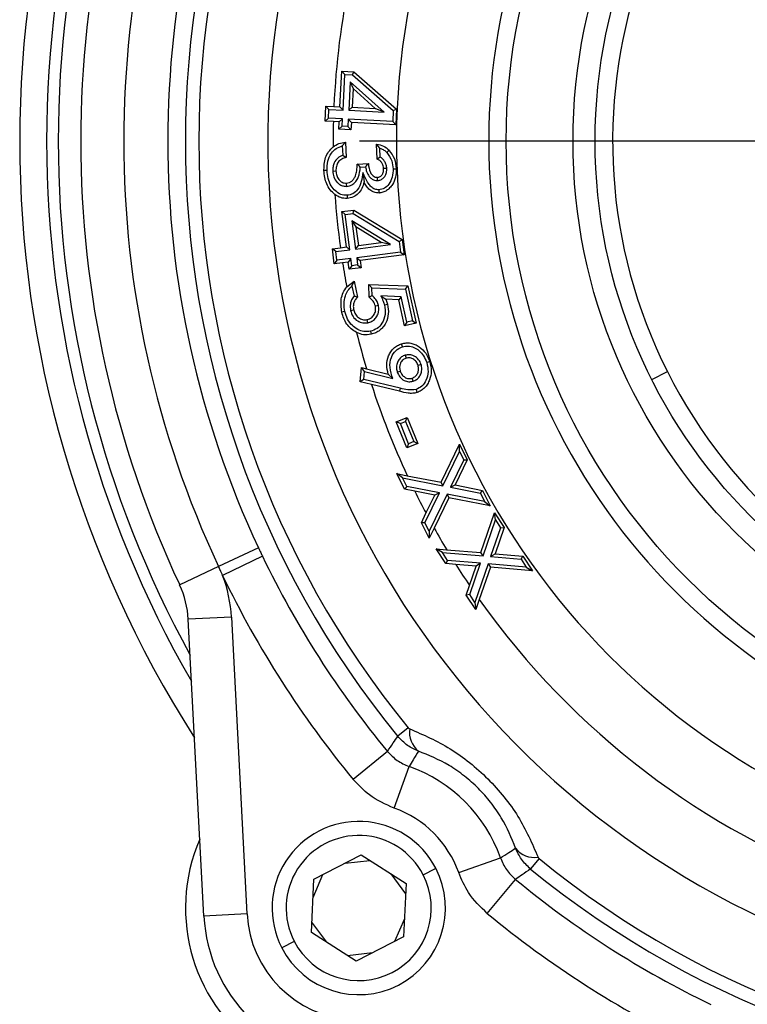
# Model space of a CAD drawing. Header units: inches. Extents: x 0.4 to 16.6, y 0.2 to 10.8.
# Tile 4 of 18: x 2.1 to 3.2, y 5.5 to 6.9. Entities that reach past the tile are written whole.
import ezdxf

# ---------------------------------------------------------------- set-up
doc = ezdxf.new("R2010")
doc.units = ezdxf.units.IN
doc.header["$MEASUREMENT"] = 0
doc.layers.add('SLD-0', color=7, linetype='Continuous', lineweight=25)

# ---------------------------------------------------------------- blocks, each defined once
blk = doc.blocks.new('SW_CENTERMARKSYMBOL_0')
at = {"layer": 'SLD-0', "color": 0}
blk.add_line((-0.1081, 0), (-1.1216, 0), dxfattribs=at)

msp = doc.modelspace()

# ---------------------------------------------------------------- linework, layer by layer
at = {"color": 7, "linetype": 'Continuous', "lineweight": 25}
for p, q in [((2.6071, 6.8098), (2.6098, 6.8619)), ((2.6142, 6.857), (2.6098, 6.8619)), ((2.6098, 6.8619), (2.6275, 6.861)), ((2.6257, 6.8564), (2.6275, 6.861)), ((2.6275, 6.861), (2.6898, 6.8061)), ((2.6116, 6.8049), (2.6142, 6.857)), ((2.6142, 6.857), (2.6257, 6.8564)), ((2.6221, 6.8461), (2.62, 6.8045)), ((2.6221, 6.8461), (2.6263, 6.8362)), ((2.6716, 6.8019), (2.6221, 6.8461)), ((2.6257, 6.8564), (2.6851, 6.8041)), ((2.6263, 6.8362), (2.6249, 6.8089)), ((2.6587, 6.8072), (2.6263, 6.8362)), ((2.5853, 6.7886), (2.5865, 6.8108)), ((2.5909, 6.8059), (2.5865, 6.8108)), ((2.5865, 6.8108), (2.5982, 6.8102)), ((2.5902, 6.793), (2.5909, 6.8059)), ((2.5909, 6.8059), (2.6116, 6.8049)), ((2.5982, 6.8102), (2.6071, 6.8098)), ((2.6116, 6.8049), (2.6071, 6.8098)), ((2.62, 6.8045), (2.6249, 6.8089)), ((2.62, 6.8045), (2.6716, 6.8019)), ((2.6249, 6.8089), (2.6587, 6.8072)), ((2.6716, 6.8019), (2.6587, 6.8072)), ((2.6851, 6.8041), (2.6843, 6.7882)), ((2.6851, 6.8041), (2.6898, 6.8061)), ((2.6898, 6.8061), (2.6887, 6.7833)), ((2.5902, 6.793), (2.5853, 6.7886)), ((2.5975, 6.7879), (2.5853, 6.7886)), ((2.6109, 6.7919), (2.5902, 6.793)), ((2.6109, 6.7919), (2.606, 6.7875)), ((2.6104, 6.7813), (2.6109, 6.7919)), ((2.6194, 6.7915), (2.6188, 6.7809)), ((2.6194, 6.7915), (2.6238, 6.7866)), ((2.6843, 6.7882), (2.6194, 6.7915)), ((2.606, 6.7875), (2.5975, 6.7879)), ((2.6055, 6.7769), (2.606, 6.7875)), ((2.6104, 6.7813), (2.6055, 6.7769)), ((2.6232, 6.776), (2.6055, 6.7769)), ((2.6188, 6.7809), (2.6104, 6.7813)), ((2.6188, 6.7809), (2.6232, 6.776)), ((2.6238, 6.7866), (2.6232, 6.776)), ((2.6887, 6.7833), (2.6238, 6.7866)), ((2.6843, 6.7882), (2.6887, 6.7833)), ((2.6106, 6.7524), (2.6151, 6.7579)), ((2.6106, 6.7524), (2.6112, 6.7388)), ((2.6151, 6.7579), (2.616, 6.7354)), ((2.6656, 6.7491), (2.6607, 6.7549)), ((2.6616, 6.733), (2.6607, 6.7549)), ((2.6661, 6.7361), (2.6656, 6.7491)), ((2.6112, 6.7388), (2.616, 6.7354)), ((2.6661, 6.7361), (2.6616, 6.733)), ((2.6322, 6.7259), (2.6487, 6.7266)), ((2.6369, 6.7215), (2.6446, 6.7218)), ((2.6757, 6.7192), (2.6711, 6.7191)), ((2.5966, 6.7156), (2.6013, 6.7157)), ((2.6408, 6.7134), (2.6424, 6.6996)), ((2.6622, 6.7017), (2.662, 6.7064)), ((2.6171, 6.6932), (2.6168, 6.6979)), ((2.6098, 6.6562), (2.6274, 6.6584)), ((2.615, 6.6522), (2.6098, 6.6562)), ((2.6165, 6.6045), (2.6098, 6.6562)), ((2.615, 6.6522), (2.6264, 6.6536)), ((2.6217, 6.6004), (2.615, 6.6522)), ((2.6264, 6.6536), (2.6274, 6.6584)), ((2.6264, 6.6536), (2.6939, 6.6126)), ((2.6274, 6.6584), (2.6983, 6.6154)), ((2.6811, 6.6081), (2.6247, 6.6429)), ((2.6247, 6.6429), (2.63, 6.6015)), ((2.6247, 6.6429), (2.6306, 6.6338)), ((2.6675, 6.611), (2.6306, 6.6338)), ((2.6306, 6.6338), (2.6341, 6.6067)), ((2.596, 6.6018), (2.6077, 6.6033)), ((2.6012, 6.5978), (2.596, 6.6018)), ((2.5988, 6.5798), (2.596, 6.6018)), ((2.6077, 6.6033), (2.6165, 6.6045)), ((2.6217, 6.6004), (2.6165, 6.6045)), ((2.63, 6.6015), (2.6811, 6.6081)), ((2.63, 6.6015), (2.6341, 6.6067)), ((2.6341, 6.6067), (2.6675, 6.611)), ((2.6811, 6.6081), (2.6675, 6.611)), ((2.6939, 6.6126), (2.6983, 6.6154)), ((2.6939, 6.6126), (2.6959, 6.5969)), ((2.6983, 6.6154), (2.7012, 6.5929)), ((2.6012, 6.5978), (2.6217, 6.6004)), ((2.6028, 6.585), (2.6012, 6.5978)), ((2.6233, 6.5876), (2.6028, 6.585)), ((2.6233, 6.5876), (2.6193, 6.5824)), ((2.6247, 6.577), (2.6233, 6.5876)), ((2.6959, 6.5969), (2.6317, 6.5887)), ((2.6317, 6.5887), (2.633, 6.5781)), ((2.6317, 6.5887), (2.6369, 6.5846)), ((2.7012, 6.5929), (2.6369, 6.5846)), ((2.6959, 6.5969), (2.7012, 6.5929)), ((2.6028, 6.585), (2.5988, 6.5798)), ((2.6109, 6.5813), (2.5988, 6.5798)), ((2.6193, 6.5824), (2.6109, 6.5813)), ((2.6206, 6.5718), (2.6193, 6.5824)), ((2.6247, 6.577), (2.6206, 6.5718)), ((2.6382, 6.5741), (2.6206, 6.5718)), ((2.633, 6.5781), (2.6247, 6.577)), ((2.633, 6.5781), (2.6382, 6.5741)), ((2.6369, 6.5846), (2.6382, 6.5741)), ((2.617, 6.5459), (2.6277, 6.5545)), ((2.6246, 6.547), (2.6277, 6.5545)), ((2.6246, 6.547), (2.6278, 6.5326)), ((2.6277, 6.5545), (2.6329, 6.5312)), ((2.654, 6.5448), (2.6492, 6.5496)), ((2.6497, 6.5308), (2.6492, 6.5496)), ((2.6492, 6.5496), (2.7067, 6.5475)), ((2.6543, 6.5331), (2.654, 6.5448)), ((2.654, 6.5448), (2.7029, 6.5429)), ((2.7029, 6.5429), (2.7067, 6.5475)), ((2.7067, 6.5475), (2.7187, 6.4928)), ((2.6969, 6.5316), (2.6668, 6.5329)), ((2.6668, 6.5329), (2.6743, 6.5279)), ((2.6969, 6.5316), (2.6931, 6.5271)), ((2.7051, 6.4946), (2.6969, 6.5316)), ((2.7029, 6.5429), (2.7132, 6.4964)), ((2.6635, 6.519), (2.659, 6.518)), ((2.6743, 6.5279), (2.6769, 6.5206)), ((2.6931, 6.5271), (2.6743, 6.5279)), ((2.7015, 6.489), (2.6931, 6.5271)), ((2.6227, 6.5114), (2.6273, 6.5124)), ((2.6481, 6.4936), (2.6471, 6.4982)), ((2.7051, 6.4946), (2.7015, 6.489)), ((2.7187, 6.4928), (2.7015, 6.489)), ((2.7132, 6.4964), (2.7051, 6.4946)), ((2.7132, 6.4964), (2.7187, 6.4928)), ((2.6516, 6.4811), (2.6526, 6.4766)), ((2.6987, 6.4584), (2.6973, 6.4628)), ((2.7024, 6.446), (2.7038, 6.4415)), ((2.726, 6.4324), (2.7215, 6.431)), ((2.6369, 6.4072), (2.6388, 6.428)), ((2.6429, 6.4222), (2.6388, 6.428)), ((2.6388, 6.428), (2.646, 6.4262)), ((2.6419, 6.4107), (2.6429, 6.4222)), ((2.6429, 6.4222), (2.6844, 6.412)), ((2.646, 6.4262), (2.6777, 6.4184)), ((2.6844, 6.412), (2.6777, 6.4184)), ((2.691, 6.4212), (2.6954, 6.4227)), ((2.6419, 6.4107), (2.6369, 6.4072)), ((2.6532, 6.4032), (2.6369, 6.4072)), ((2.6955, 6.3977), (2.6419, 6.4107)), ((2.6944, 6.3932), (2.6532, 6.4032)), ((2.7142, 6.408), (2.7128, 6.4125)), ((2.6955, 6.3977), (2.6944, 6.3932)), ((2.6896, 6.3485), (2.7057, 6.355)), ((2.6956, 6.3459), (2.6896, 6.3485)), ((2.705, 6.3104), (2.6896, 6.3485)), ((2.6956, 6.3459), (2.7031, 6.349)), ((2.7075, 6.3165), (2.6956, 6.3459)), ((2.7031, 6.349), (2.7057, 6.355)), ((2.7031, 6.349), (2.7151, 6.3195)), ((2.7057, 6.355), (2.7211, 6.317)), ((2.7211, 6.317), (2.705, 6.3104)), ((2.7075, 6.3165), (2.705, 6.3104)), ((2.7151, 6.3195), (2.7075, 6.3165)), ((2.7151, 6.3195), (2.7211, 6.317)), ((2.7551, 6.2601), (2.782, 6.3158)), ((2.7821, 6.3053), (2.782, 6.3158)), ((2.782, 6.3158), (2.7934, 6.293)), ((2.7577, 6.2549), (2.7821, 6.3053)), ((2.7821, 6.3053), (2.7882, 6.293)), ((2.7882, 6.293), (2.7688, 6.2528)), ((2.7934, 6.293), (2.7756, 6.2562)), ((2.7882, 6.293), (2.7934, 6.293)), ((2.6987, 6.2663), (2.6903, 6.2727)), ((2.6903, 6.2727), (2.7056, 6.2697)), ((2.7018, 6.2498), (2.6903, 6.2727)), ((2.7056, 6.2697), (2.7551, 6.2601)), ((2.705, 6.2539), (2.6987, 6.2663)), ((2.6987, 6.2663), (2.7577, 6.2549)), ((2.7577, 6.2549), (2.7551, 6.2601)), ((2.7688, 6.2528), (2.7756, 6.2562)), ((2.7756, 6.2562), (2.8158, 6.2482)), ((2.705, 6.2539), (2.7018, 6.2498)), ((2.7165, 6.247), (2.7018, 6.2498)), ((2.7527, 6.2448), (2.705, 6.2539)), ((2.7458, 6.2413), (2.7165, 6.247)), ((2.7315, 6.2008), (2.7527, 6.2448)), ((2.733, 6.2147), (2.7458, 6.2413)), ((2.7639, 6.2426), (2.7377, 6.1886)), ((2.7527, 6.2448), (2.7458, 6.2413)), ((2.7639, 6.2426), (2.7665, 6.2373)), ((2.8188, 6.2318), (2.7639, 6.2426)), ((2.7688, 6.2528), (2.8127, 6.2441)), ((2.8127, 6.2441), (2.8158, 6.2482)), ((2.8127, 6.2441), (2.8188, 6.2318)), ((2.8158, 6.2482), (2.8272, 6.2254)), ((2.7665, 6.2373), (2.7449, 6.1929)), ((2.8272, 6.2254), (2.7665, 6.2373)), ((2.8188, 6.2318), (2.8272, 6.2254)), ((2.7264, 6.2008), (2.733, 6.2147)), ((2.8133, 6.1571), (2.8333, 6.2154)), ((2.8346, 6.2049), (2.8333, 6.2154)), ((2.8333, 6.2154), (2.8473, 6.194)), ((2.7315, 6.2008), (2.7264, 6.2008)), ((2.7377, 6.178), (2.7264, 6.2008)), ((2.7377, 6.1886), (2.7315, 6.2008)), ((2.8165, 6.1522), (2.8346, 6.2049)), ((2.8346, 6.2049), (2.8421, 6.1933)), ((2.7449, 6.1929), (2.7377, 6.178)), ((2.7377, 6.1886), (2.7377, 6.178)), ((2.8421, 6.1933), (2.8277, 6.1514)), ((2.8473, 6.194), (2.8341, 6.1555)), ((2.8421, 6.1933), (2.8473, 6.194)), ((2.488, 6.164), (2.4296, 6.1366)), ((2.757, 6.1571), (2.7479, 6.1625)), ((2.7479, 6.1625), (2.7633, 6.1613)), ((2.762, 6.141), (2.7479, 6.1625)), ((2.7646, 6.1455), (2.757, 6.1571)), ((2.757, 6.1571), (2.8165, 6.1522)), ((2.7633, 6.1613), (2.8133, 6.1571)), ((2.8165, 6.1522), (2.8133, 6.1571)), ((2.8277, 6.1514), (2.8341, 6.1555)), ((2.8341, 6.1555), (2.8747, 6.152)), ((2.4937, 6.1518), (2.4353, 6.1238)), ((2.7646, 6.1455), (2.762, 6.141)), ((2.7765, 6.1398), (2.762, 6.141)), ((2.8128, 6.1416), (2.7646, 6.1455)), ((2.7972, 6.0957), (2.8128, 6.1416)), ((2.8241, 6.1407), (2.8047, 6.0842)), ((2.8128, 6.1416), (2.8065, 6.1374)), ((2.8796, 6.136), (2.8241, 6.1407)), ((2.8241, 6.1407), (2.8273, 6.1358)), ((2.8277, 6.1514), (2.8721, 6.1475)), ((2.8721, 6.1475), (2.8747, 6.152)), ((2.8721, 6.1475), (2.8796, 6.136)), ((2.8747, 6.152), (2.8887, 6.1306)), ((2.4296, 6.1366), (2.3726, 6.1098)), ((2.8065, 6.1374), (2.7765, 6.1398)), ((2.7967, 6.1089), (2.8065, 6.1374)), ((2.8273, 6.1358), (2.811, 6.0883)), ((2.8887, 6.1306), (2.8273, 6.1358)), ((2.8796, 6.136), (2.8887, 6.1306)), ((2.792, 6.095), (2.7967, 6.1089)), ((2.7972, 6.0957), (2.792, 6.095)), ((2.806, 6.0737), (2.792, 6.095)), ((2.8047, 6.0842), (2.7972, 6.0957)), ((2.8047, 6.0842), (2.806, 6.0737)), ((2.811, 6.0883), (2.806, 6.0737)), ((2.4483, 6.0628), (2.3852, 6.0595)), ((2.408, 5.6249), (2.3852, 6.0595)), ((2.4483, 6.0628), (2.4711, 5.6283)), ((2.7071, 5.9006), (2.6918, 5.8882)), ((2.6766, 5.8661), (2.6267, 5.8249)), ((2.6865, 5.783), (2.7082, 5.8441)), ((2.5689, 5.6789), (2.6383, 5.7147)), ((2.6383, 5.7147), (2.7039, 5.6726)), ((2.7809, 5.6887), (2.8419, 5.7104)), ((2.8985, 5.7092), (2.886, 5.694)), ((2.6146, 5.7025), (2.6508, 5.7066)), ((2.729, 5.6855), (2.7472, 5.6949)), ((2.5653, 5.601), (2.5689, 5.6789)), ((2.5677, 5.6523), (2.5822, 5.6857)), ((2.6815, 5.6869), (2.7032, 5.6577)), ((2.8227, 5.6289), (2.864, 5.6788)), ((2.7039, 5.6726), (2.7003, 5.5946)), ((2.4711, 5.6283), (2.408, 5.6249)), ((2.7015, 5.6212), (2.687, 5.5878)), ((2.5877, 5.5866), (2.566, 5.6159)), ((2.6309, 5.5588), (2.5653, 5.601)), ((2.7003, 5.5946), (2.6309, 5.5588)), ((2.5402, 5.588), (2.522, 5.5786)), ((2.6546, 5.571), (2.6184, 5.5669))]:
    msp.add_line(p, q, dxfattribs=at)
at = {"color": 8, "linetype": 'Continuous', "lineweight": 25}
msp.add_line((3.0634, 6.4105), (3.0864, 6.4221), dxfattribs=at)
at = {"color": 7, "linetype": 'Continuous', "lineweight": 25, "flags": 128}
for points in [[(2.6756, 6.7429), (2.6775, 6.7446), (2.679, 6.746)], [(2.5883, 6.7164), (2.5857, 6.7163), (2.5836, 6.7163)], [(2.6849, 6.7189), (2.6875, 6.719), (2.6895, 6.719)], [(2.6641, 6.6881), (2.6642, 6.6855), (2.6643, 6.6834)], [(2.6175, 6.6801), (2.6176, 6.6775), (2.6176, 6.6755)], [(2.6723, 6.5196), (2.6749, 6.5202), (2.6769, 6.5206)], [(2.6144, 6.51), (2.6118, 6.5095), (2.6098, 6.509)], [(2.7341, 6.4354), (2.7366, 6.4361), (2.7385, 6.4368)], [(2.7186, 6.3959), (2.7194, 6.3934), (2.72, 6.3914)]]:
    msp.add_lwpolyline(points, dxfattribs=at)
at = {"color": 7, "linetype": 'Continuous', "lineweight": 25}
for radius in [0.907, 0.8092, 0.7768]:
    msp.add_circle((3.7574, 6.7595), radius, dxfattribs=at)
for centre, radius, start, end in [((3.7574, 6.7595), 1.2558, 110.2448, 61.7552), ((3.7574, 6.7595), 1.1602, 215.3491, 61.2887), ((3.7574, 6.7595), 1.0675, 111.1215, 60.8785), ((3.7574, 6.7595), 1.6189, 147.3504, 212.6496), ((3.7574, 6.7595), 1.3765, 140.7248, 219.2752), ((3.7574, 6.7595), 0.9325, 111.3151, 60.6849), ((3.7574, 6.7595), 1.3568, 140.7248, 219.2752), ((3.7574, 6.7595), 0.7511, 26.7005, 206.7005), ((3.7574, 6.7595), 1.5296, 154.8657, 205.1343), ((3.7574, 6.7595), 1.4667, 154.8657, 205.1343), ((3.7574, 6.7595), 1.4022, 154.8657, 205.1343), ((3.7574, 6.7595), 0.7511, 206.7005, 26.7005), ((3.7574, 6.7595), 1.1602, 168.219, 177.496), ((3.7574, 6.7595), 1.1602, 178.5964, 180.4238), ((3.7574, 6.7595), 1.1602, 183.8769, 187.7365), ((3.7574, 6.7595), 1.1602, 188.8354, 190.6082), ((3.7574, 6.7595), 1.1602, 193.9749, 196.6948), ((3.7574, 6.7595), 1.1602, 197.8861, 204.9705), ((3.7574, 6.7595), 1.1602, 206.2176, 208.0089), ((3.7574, 6.7595), 1.1602, 209.236, 211.0407), ((3.7574, 6.7595), 1.4022, 205.6832, 219.5787), ((3.7574, 6.7595), 1.1602, 212.2832, 214.1108), ((3.7574, 6.7595), 1.467, 205.6832, 219.5787), ((2.2502, 6.0524), 0.1984, 3, 21.0719), ((2.2502, 6.0524), 0.1351, 3, 25.1343), ((2.7441, 5.894), 0.0353, 171.6055, 231.4451), ((2.6347, 5.6368), 0.2199, 19.536, 70.464), ((2.6347, 5.6368), 0.1551, 19.536, 70.464), ((2.6346, 5.6368), 0.1268, 27.311, 207.311), ((2.6346, 5.6368), 0.2535, 156.5392, 237.211), ((2.6346, 5.6368), 0.1062, 27.311, 207.311), ((2.8918, 5.7462), 0.0353, 218.5549, 278.3945), ((3.7574, 6.7595), 1.3568, 230.7248, 309.2752), ((2.6346, 5.6368), 0.1268, 207.311, 27.311), ((3.7574, 6.7595), 1.3765, 230.7248, 309.2752), ((2.6346, 5.6368), 0.1062, 207.311, 27.311), ((3.7574, 6.7595), 1.4022, 230.4213, 244.3168), ((2.6347, 5.6368), 0.227, 183, 267), ((2.6347, 5.6368), 0.1638, 183, 267), ((3.7574, 6.7595), 1.467, 230.4213, 244.3168)]:
    msp.add_arc(centre, radius, start, end, dxfattribs=at)
at = {"color": 8, "linetype": 'Continuous', "lineweight": 25}
for radius, start, end in [(1.5796, 149.9617, 210.0383), (1.5625, 151.2176, 208.7824)]:
    msp.add_arc((3.7574, 6.7595), radius, start, end, dxfattribs=at)
at = {"color": 7, "linetype": 'Continuous', "lineweight": 25}
for points, knots in [([(2.5836, 6.7163), (2.5839, 6.7227), (2.5843, 6.7325), (2.5902, 6.7442), (2.5948, 6.7487), (2.5972, 6.7509)], [0, 0, 0, 0, 0.499232, 0.749708, 1, 1, 1, 1]), ([(2.5883, 6.7164), (2.5883, 6.721), (2.5885, 6.7298), (2.5935, 6.7411), (2.6012, 6.7491), (2.6075, 6.7513), (2.6106, 6.7524)], [0, 0, 0, 0, 0.292522, 0.572127, 0.785702, 1, 1, 1, 1]), ([(2.5972, 6.7509), (2.5999, 6.7528), (2.6054, 6.7564), (2.6118, 6.7574), (2.6151, 6.7579)], [0, 0, 0, 0, 0.499716, 1, 1, 1, 1]), ([(2.6607, 6.7549), (2.6642, 6.7542), (2.6711, 6.753), (2.6764, 6.7484), (2.679, 6.746)], [0, 0, 0, 0, 0.50042, 1, 1, 1, 1]), ([(2.6656, 6.7491), (2.6677, 6.7483), (2.6714, 6.7469), (2.6743, 6.7441), (2.6756, 6.7429)], [0, 0, 0, 0, 0.555255, 1, 1, 1, 1]), ([(2.679, 6.746), (2.682, 6.742), (2.688, 6.734), (2.689, 6.724), (2.6895, 6.719)], [0, 0, 0, 0, 0.499428, 1, 1, 1, 1]), ([(2.6112, 6.7388), (2.6086, 6.7377), (2.6035, 6.7352), (2.5987, 6.7286), (2.5967, 6.7218), (2.5967, 6.7176), (2.5966, 6.7156)], [0, 0, 0, 0, 0.282398, 0.574932, 0.795489, 1, 1, 1, 1]), ([(2.616, 6.7354), (2.6138, 6.7348), (2.6105, 6.7338), (2.6068, 6.7312), (2.6038, 6.7278), (2.602, 6.7236), (2.6013, 6.7191), (2.6013, 6.7169), (2.6013, 6.7157)], [0, 0, 0, 0, 0.2497674, 0.37701, 0.4999889, 0.749371, 0.8746565, 1, 1, 1, 1]), ([(2.6711, 6.7191), (2.6709, 6.7206), (2.6706, 6.7235), (2.6686, 6.7276), (2.6661, 6.7305), (2.6637, 6.7322), (2.6623, 6.7327), (2.6616, 6.733)], [0, 0, 0, 0, 0.249976, 0.49987, 0.749528, 0.874801, 1, 1, 1, 1]), ([(2.6757, 6.7192), (2.6755, 6.721), (2.6752, 6.7247), (2.6729, 6.7294), (2.6699, 6.7334), (2.6674, 6.7352), (2.6661, 6.7361)], [0, 0, 0, 0, 0.264937, 0.544095, 0.767122, 1, 1, 1, 1]), ([(2.6756, 6.7429), (2.6785, 6.7389), (2.6838, 6.7317), (2.6845, 6.7228), (2.6849, 6.7189)], [0, 0, 0, 0, 0.552025, 1, 1, 1, 1]), ([(2.6175, 6.6801), (2.6144, 6.6803), (2.6081, 6.6807), (2.6001, 6.6863), (2.5937, 6.6942), (2.5893, 6.7046), (2.5886, 6.7124), (2.5883, 6.7164)], [0, 0, 0, 0, 0.17839, 0.356454, 0.544384, 0.767495, 1, 1, 1, 1]), ([(2.6168, 6.6979), (2.6182, 6.6981), (2.621, 6.6985), (2.6247, 6.7008), (2.6276, 6.7042), (2.6303, 6.7093), (2.6321, 6.7168), (2.6322, 6.7227), (2.6322, 6.7259)], [0, 0, 0, 0, 0.118653, 0.234361, 0.358273, 0.499606, 0.721557, 1, 1, 1, 1]), ([(2.6171, 6.6932), (2.6197, 6.6937), (2.6248, 6.6946), (2.6304, 6.7), (2.6356, 6.7087), (2.6364, 6.7163), (2.6369, 6.7215)], [0, 0, 0, 0, 0.204694, 0.406886, 0.592744, 1, 1, 1, 1]), ([(2.6369, 6.7215), (2.636, 6.7223), (2.6345, 6.7238), (2.6329, 6.7253), (2.6322, 6.7259)], [0, 0, 0, 0, 0.5599988, 1, 1, 1, 1]), ([(2.6446, 6.7218), (2.6454, 6.7227), (2.6467, 6.7243), (2.6481, 6.7259), (2.6487, 6.7266)], [0, 0, 0, 0, 0.559999, 1, 1, 1, 1]), ([(2.6446, 6.7218), (2.645, 6.7194), (2.6459, 6.7144), (2.649, 6.7084), (2.6532, 6.7044), (2.6574, 6.702), (2.6606, 6.7018), (2.6622, 6.7017)], [0, 0, 0, 0, 0.244325, 0.517823, 0.673269, 0.837813, 1, 1, 1, 1]), ([(2.6487, 6.7266), (2.6492, 6.7221), (2.6499, 6.7164), (2.6534, 6.7107), (2.6558, 6.7083), (2.6582, 6.707), (2.6603, 6.7064), (2.6615, 6.7064), (2.662, 6.7064)], [0, 0, 0, 0, 0.499235, 0.628508, 0.749652, 0.874601, 0.937323, 1, 1, 1, 1]), ([(2.662, 6.7064), (2.6627, 6.7064), (2.6642, 6.7066), (2.6662, 6.7075), (2.6679, 6.7089), (2.6696, 6.7112), (2.671, 6.7147), (2.6711, 6.7176), (2.6711, 6.7191)], [0, 0, 0, 0, 0.125096, 0.250263, 0.368731, 0.50057, 0.749969, 1, 1, 1, 1]), ([(2.6622, 6.7017), (2.6638, 6.7019), (2.6671, 6.7024), (2.6712, 6.7054), (2.6741, 6.7096), (2.6757, 6.7143), (2.6757, 6.7177), (2.6757, 6.7192)], [0, 0, 0, 0, 0.19343, 0.401561, 0.593834, 0.810991, 1, 1, 1, 1]), ([(2.6849, 6.7189), (2.6848, 6.7148), (2.6845, 6.7068), (2.6795, 6.6969), (2.6727, 6.6897), (2.6669, 6.6886), (2.6641, 6.6881)], [0, 0, 0, 0, 0.29632, 0.581261, 0.795592, 1, 1, 1, 1]), ([(2.6895, 6.719), (2.6894, 6.7148), (2.6891, 6.7067), (2.685, 6.6971), (2.6801, 6.6908), (2.6755, 6.6869), (2.6701, 6.6842), (2.6662, 6.6837), (2.6643, 6.6834)], [0, 0, 0, 0, 0.2635652, 0.4999362, 0.6346606, 0.758212, 0.87746, 1, 1, 1, 1]), ([(2.5998, 6.6811), (2.5973, 6.6833), (2.5924, 6.6878), (2.5856, 6.6996), (2.5844, 6.7096), (2.5836, 6.7163)], [0, 0, 0, 0, 0.250319, 0.500755, 1, 1, 1, 1]), ([(2.5966, 6.7156), (2.597, 6.7126), (2.5976, 6.7066), (2.602, 6.6998), (2.607, 6.6956), (2.6119, 6.6934), (2.6153, 6.6933), (2.6171, 6.6932)], [0, 0, 0, 0, 0.2622462, 0.5397795, 0.6901342, 0.847911, 1, 1, 1, 1]), ([(2.6013, 6.7157), (2.6016, 6.7134), (2.6021, 6.7091), (2.6047, 6.7041), (2.6077, 6.7009), (2.6104, 6.6991), (2.6135, 6.698), (2.6157, 6.6979), (2.6168, 6.6979)], [0, 0, 0, 0, 0.262587, 0.499321, 0.628851, 0.750715, 0.872029, 1, 1, 1, 1]), ([(2.6408, 6.7134), (2.6394, 6.7045), (2.6375, 6.6925), (2.6265, 6.6816), (2.6205, 6.6806), (2.6175, 6.6801)], [0, 0, 0, 0, 0.595257, 0.798363, 1, 1, 1, 1]), ([(2.6641, 6.6881), (2.6621, 6.6882), (2.658, 6.6886), (2.6526, 6.6922), (2.6464, 6.7003), (2.6431, 6.7079), (2.6408, 6.7134)], [0, 0, 0, 0, 0.1645696, 0.3322575, 0.5095972, 1, 1, 1, 1]), ([(2.6424, 6.6996), (2.6415, 6.6963), (2.6397, 6.6901), (2.6343, 6.6823), (2.6268, 6.6769), (2.6208, 6.6759), (2.6176, 6.6755)], [0, 0, 0, 0, 0.275096, 0.514713, 0.747221, 1, 1, 1, 1]), ([(2.6643, 6.6834), (2.6619, 6.6836), (2.657, 6.6839), (2.6507, 6.6878), (2.6457, 6.6931), (2.6435, 6.6974), (2.6424, 6.6996)], [0, 0, 0, 0, 0.249512, 0.499304, 0.749503, 1, 1, 1, 1]), ([(2.6176, 6.6755), (2.6144, 6.6756), (2.608, 6.6759), (2.6025, 6.6794), (2.5998, 6.6811)], [0, 0, 0, 0, 0.499981, 1, 1, 1, 1]), ([(2.6098, 6.509), (2.609, 6.5155), (2.6078, 6.5252), (2.6114, 6.5379), (2.6151, 6.5433), (2.617, 6.5459)], [0, 0, 0, 0, 0.499122, 0.749658, 1, 1, 1, 1]), ([(2.6144, 6.51), (2.6137, 6.5139), (2.6125, 6.5215), (2.6144, 6.5321), (2.6184, 6.541), (2.6226, 6.545), (2.6246, 6.547)], [0, 0, 0, 0, 0.2899733, 0.5702411, 0.7873167, 1, 1, 1, 1]), ([(2.6278, 6.5326), (2.6265, 6.5309), (2.6239, 6.5274), (2.6217, 6.52), (2.6223, 6.5146), (2.6227, 6.5114)], [0, 0, 0, 0, 0.287677, 0.572255, 1, 1, 1, 1]), ([(2.6329, 6.5312), (2.6317, 6.53), (2.6293, 6.5274), (2.6272, 6.5226), (2.6266, 6.5183), (2.6268, 6.5149), (2.6271, 6.5132), (2.6273, 6.5124)], [0, 0, 0, 0, 0.2499285, 0.4997674, 0.7495802, 0.8747795, 1, 1, 1, 1]), ([(2.6278, 6.5326), (2.6287, 6.5324), (2.6304, 6.5319), (2.6321, 6.5314), (2.6329, 6.5312)], [0, 0, 0, 0, 0.559999, 1, 1, 1, 1]), ([(2.6543, 6.5331), (2.6535, 6.5327), (2.6519, 6.5319), (2.6504, 6.5311), (2.6497, 6.5308)], [0, 0, 0, 0, 0.5599995, 1, 1, 1, 1]), ([(2.659, 6.518), (2.658, 6.5205), (2.6562, 6.5257), (2.6519, 6.5291), (2.6497, 6.5308)], [0, 0, 0, 0, 0.499032, 1, 1, 1, 1]), ([(2.6635, 6.519), (2.6629, 6.5209), (2.662, 6.524), (2.6595, 6.5278), (2.6571, 6.5307), (2.6552, 6.5323), (2.6543, 6.5331)], [0, 0, 0, 0, 0.340741, 0.566447, 0.78786, 1, 1, 1, 1]), ([(2.6668, 6.5329), (2.6681, 6.5303), (2.6703, 6.526), (2.6717, 6.5215), (2.6723, 6.5196)], [0, 0, 0, 0, 0.596963, 1, 1, 1, 1]), ([(2.6471, 6.4982), (2.6492, 6.4989), (2.6523, 6.5), (2.6555, 6.5029), (2.6579, 6.5063), (2.6597, 6.5115), (2.6592, 6.5158), (2.659, 6.518)], [0, 0, 0, 0, 0.256481, 0.377252, 0.499847, 0.741938, 1, 1, 1, 1]), ([(2.6481, 6.4936), (2.65, 6.4942), (2.654, 6.4954), (2.659, 6.4994), (2.6626, 6.5051), (2.6645, 6.5119), (2.6638, 6.5167), (2.6635, 6.519)], [0, 0, 0, 0, 0.182271, 0.377059, 0.565226, 0.788071, 1, 1, 1, 1]), ([(2.6723, 6.5196), (2.673, 6.5149), (2.6742, 6.5056), (2.6697, 6.4933), (2.6618, 6.4844), (2.655, 6.4822), (2.6516, 6.4811)], [0, 0, 0, 0, 0.289331, 0.569319, 0.781951, 1, 1, 1, 1]), ([(2.6769, 6.5206), (2.6775, 6.5159), (2.6789, 6.5066), (2.6755, 6.495), (2.6704, 6.4871), (2.6655, 6.4822), (2.6595, 6.4786), (2.655, 6.4773), (2.6526, 6.4766)], [0, 0, 0, 0, 0.2499327, 0.4993441, 0.6276692, 0.7497663, 0.8661289, 1, 1, 1, 1]), ([(2.6315, 6.4793), (2.6288, 6.481), (2.6234, 6.4843), (2.617, 6.4915), (2.6123, 6.4998), (2.6107, 6.5059), (2.6098, 6.509)], [0, 0, 0, 0, 0.249922, 0.49986, 0.749843, 1, 1, 1, 1]), ([(2.6516, 6.4811), (2.6484, 6.4807), (2.642, 6.4799), (2.6328, 6.4834), (2.6245, 6.4896), (2.6176, 6.4986), (2.6155, 6.5062), (2.6144, 6.51)], [0, 0, 0, 0, 0.1827328, 0.362818, 0.5501475, 0.7722428, 1, 1, 1, 1]), ([(2.6227, 6.5114), (2.6237, 6.5084), (2.6256, 6.5023), (2.6323, 6.496), (2.6403, 6.4927), (2.6455, 6.4933), (2.6481, 6.4936)], [0, 0, 0, 0, 0.269471, 0.549449, 0.779782, 1, 1, 1, 1]), ([(2.6273, 6.5124), (2.628, 6.5101), (2.6294, 6.5058), (2.6333, 6.5015), (2.637, 6.4992), (2.6413, 6.4976), (2.6447, 6.4979), (2.6471, 6.4982)], [0, 0, 0, 0, 0.258951, 0.499954, 0.622846, 0.743319, 1, 1, 1, 1]), ([(2.6526, 6.4766), (2.6489, 6.4761), (2.6417, 6.4751), (2.6349, 6.4779), (2.6315, 6.4793)], [0, 0, 0, 0, 0.500045, 1, 1, 1, 1]), ([(2.6777, 6.4184), (2.6767, 6.4228), (2.6747, 6.4317), (2.6772, 6.443), (2.6812, 6.4511), (2.6855, 6.4563), (2.6901, 6.4597), (2.6941, 6.4617), (2.6962, 6.4624), (2.6973, 6.4628)], [0, 0, 0, 0, 0.249748, 0.499167, 0.627993, 0.749528, 0.874627, 0.937315, 1, 1, 1, 1]), ([(2.6844, 6.412), (2.6827, 6.4173), (2.6793, 6.4273), (2.6812, 6.442), (2.688, 6.4535), (2.6951, 6.4567), (2.6987, 6.4584)], [0, 0, 0, 0, 0.302254, 0.577393, 0.789725, 1, 1, 1, 1]), ([(2.6973, 6.4628), (2.6996, 6.4633), (2.704, 6.4644), (2.7108, 6.464), (2.7171, 6.4619), (2.725, 6.4575), (2.7335, 6.4494), (2.7368, 6.441), (2.7385, 6.4368)], [0, 0, 0, 0, 0.131137, 0.250064, 0.371164, 0.500535, 0.750119, 1, 1, 1, 1]), ([(2.6987, 6.4584), (2.7015, 6.459), (2.707, 6.4602), (2.7155, 6.4578), (2.7233, 6.4528), (2.7302, 6.4453), (2.7328, 6.4387), (2.7341, 6.4354)], [0, 0, 0, 0, 0.181297, 0.360227, 0.549284, 0.771314, 1, 1, 1, 1]), ([(2.7024, 6.446), (2.7006, 6.4453), (2.697, 6.4438), (2.693, 6.4394), (2.6903, 6.4338), (2.6894, 6.4274), (2.6905, 6.4232), (2.691, 6.4212)], [0, 0, 0, 0, 0.183198, 0.382042, 0.573602, 0.795231, 1, 1, 1, 1]), ([(2.726, 6.4324), (2.7249, 6.4349), (2.7227, 6.44), (2.7163, 6.445), (2.7091, 6.4474), (2.7046, 6.4464), (2.7024, 6.446)], [0, 0, 0, 0, 0.2673935, 0.5483451, 0.7796883, 1, 1, 1, 1]), ([(2.7038, 6.4415), (2.7018, 6.4406), (2.6978, 6.4387), (2.695, 6.4331), (2.6942, 6.4276), (2.695, 6.4243), (2.6954, 6.4227)], [0, 0, 0, 0, 0.279095, 0.558572, 0.779169, 1, 1, 1, 1]), ([(2.7215, 6.431), (2.7207, 6.433), (2.719, 6.4369), (2.7142, 6.4407), (2.7088, 6.4426), (2.7054, 6.4419), (2.7038, 6.4415)], [0, 0, 0, 0, 0.280066, 0.559815, 0.779902, 1, 1, 1, 1]), ([(2.7128, 6.4125), (2.7137, 6.4129), (2.7155, 6.4136), (2.7178, 6.4153), (2.7197, 6.4174), (2.7214, 6.4206), (2.7226, 6.4253), (2.7219, 6.429), (2.7215, 6.431)], [0, 0, 0, 0, 0.130192, 0.253343, 0.374937, 0.500663, 0.740552, 1, 1, 1, 1]), ([(2.7142, 6.408), (2.7159, 6.4087), (2.7195, 6.4102), (2.7236, 6.4144), (2.7262, 6.4199), (2.7274, 6.4261), (2.7265, 6.4303), (2.726, 6.4324)], [0, 0, 0, 0, 0.187251, 0.38319, 0.570519, 0.791651, 1, 1, 1, 1]), ([(2.7341, 6.4354), (2.7352, 6.4309), (2.7372, 6.4221), (2.7338, 6.4099), (2.7277, 6.4002), (2.7216, 6.3973), (2.7186, 6.3959)], [0, 0, 0, 0, 0.290226, 0.572116, 0.789258, 1, 1, 1, 1]), ([(2.7385, 6.4368), (2.7396, 6.4321), (2.7416, 6.4232), (2.7394, 6.4117), (2.7355, 6.4037), (2.7313, 6.3983), (2.7261, 6.394), (2.722, 6.3923), (2.72, 6.3914)], [0, 0, 0, 0, 0.2631082, 0.4995795, 0.6331052, 0.7569648, 0.8771015, 1, 1, 1, 1]), ([(2.691, 6.4212), (2.692, 6.4188), (2.6942, 6.4137), (2.7005, 6.4089), (2.7076, 6.4067), (2.712, 6.4076), (2.7142, 6.408)], [0, 0, 0, 0, 0.267021, 0.549674, 0.781047, 1, 1, 1, 1]), ([(2.6954, 6.4227), (2.6961, 6.4209), (2.6975, 6.4174), (2.7012, 6.4142), (2.7045, 6.4125), (2.7073, 6.4118), (2.7101, 6.4118), (2.7119, 6.4122), (2.7128, 6.4125)], [0, 0, 0, 0, 0.249721, 0.499088, 0.627012, 0.749576, 0.874774, 1, 1, 1, 1]), ([(2.72, 6.3914), (2.7179, 6.3909), (2.7137, 6.3899), (2.7049, 6.3906), (2.6986, 6.3921), (2.6944, 6.3932)], [0, 0, 0, 0, 0.24974, 0.499637, 1, 1, 1, 1]), ([(2.7186, 6.3959), (2.7144, 6.3954), (2.7066, 6.3946), (2.6991, 6.3967), (2.6955, 6.3977)], [0, 0, 0, 0, 0.527741, 1, 1, 1, 1]), ([(2.488, 6.164), (2.489, 6.1617), (2.4909, 6.1576), (2.4929, 6.1536), (2.4937, 6.1518)], [0, 0, 0, 0, 0.56, 1, 1, 1, 1]), ([(2.4353, 6.1238), (2.4343, 6.1262), (2.4324, 6.1305), (2.4304, 6.1347), (2.4296, 6.1366)], [0, 0, 0, 0, 0.559996, 1, 1, 1, 1]), ([(2.7071, 5.9006), (2.7074, 5.9003), (2.7081, 5.8996), (2.7088, 5.8993), (2.7092, 5.8991)], [0, 0, 0, 0, 0.557769, 1, 1, 1, 1]), ([(2.7092, 5.8991), (2.7292, 5.8904), (2.7692, 5.873), (2.8253, 5.8276), (2.8708, 5.7715), (2.8883, 5.7314), (2.897, 5.7113)], [0, 0, 0, 0, 0.250245, 0.499512, 0.749495, 1, 1, 1, 1]), ([(2.6766, 5.8661), (2.6795, 5.8703), (2.6845, 5.8776), (2.6896, 5.8849), (2.6918, 5.8882)], [0, 0, 0, 0, 0.56, 1, 1, 1, 1]), ([(2.7221, 5.8664), (2.7165, 5.8689), (2.705, 5.8742), (2.6963, 5.8834), (2.6918, 5.8882)], [0, 0, 0, 0, 0.484338, 1, 1, 1, 1]), ([(2.6766, 5.8661), (2.6812, 5.8614), (2.6902, 5.8519), (2.7022, 5.8467), (2.7082, 5.8441)], [0, 0, 0, 0, 0.501709, 1, 1, 1, 1]), ([(2.7221, 5.8664), (2.7195, 5.8622), (2.7148, 5.8548), (2.7102, 5.8474), (2.7082, 5.8441)], [0, 0, 0, 0, 0.56, 1, 1, 1, 1]), ([(2.8642, 5.7243), (2.8582, 5.7392), (2.8491, 5.7618), (2.8284, 5.7915), (2.8101, 5.8122), (2.7893, 5.8306), (2.7596, 5.8513), (2.737, 5.8604), (2.7221, 5.8664)], [0, 0, 0, 0, 0.249877, 0.37752, 0.500065, 0.622616, 0.750285, 1, 1, 1, 1]), ([(2.6865, 5.783), (2.6739, 5.7887), (2.6511, 5.7987), (2.6342, 5.8169), (2.6267, 5.8249)], [0, 0, 0, 0, 0.557954, 1, 1, 1, 1]), ([(2.8419, 5.7104), (2.8461, 5.7129), (2.8536, 5.7175), (2.861, 5.7222), (2.8642, 5.7243)], [0, 0, 0, 0, 0.56, 1, 1, 1, 1]), ([(2.886, 5.694), (2.8812, 5.6985), (2.872, 5.7072), (2.8668, 5.7187), (2.8642, 5.7243)], [0, 0, 0, 0, 0.5170879, 1, 1, 1, 1]), ([(2.8419, 5.7104), (2.8445, 5.7043), (2.8497, 5.6923), (2.8593, 5.6833), (2.864, 5.6788)], [0, 0, 0, 0, 0.501709, 1, 1, 1, 1]), ([(2.897, 5.7113), (2.8972, 5.7109), (2.8975, 5.7101), (2.8982, 5.7095), (2.8985, 5.7092)], [0, 0, 0, 0, 0.559199, 1, 1, 1, 1]), ([(2.886, 5.694), (2.8819, 5.6911), (2.8746, 5.686), (2.8672, 5.681), (2.864, 5.6788)], [0, 0, 0, 0, 0.56, 1, 1, 1, 1]), ([(2.8227, 5.6289), (2.8127, 5.6385), (2.7948, 5.6558), (2.7851, 5.6786), (2.7809, 5.6887)], [0, 0, 0, 0, 0.557954, 1, 1, 1, 1])]:
    msp.add_open_spline(points, degree=3, knots=knots, dxfattribs=at)

# ---------------------------------------------------------------- block references
at = {"layer": 'SLD-0'}
msp.add_blockref('SW_CENTERMARKSYMBOL_0', (3.7574, 6.7595), dxfattribs=at)

doc.saveas('drawing.dxf')
